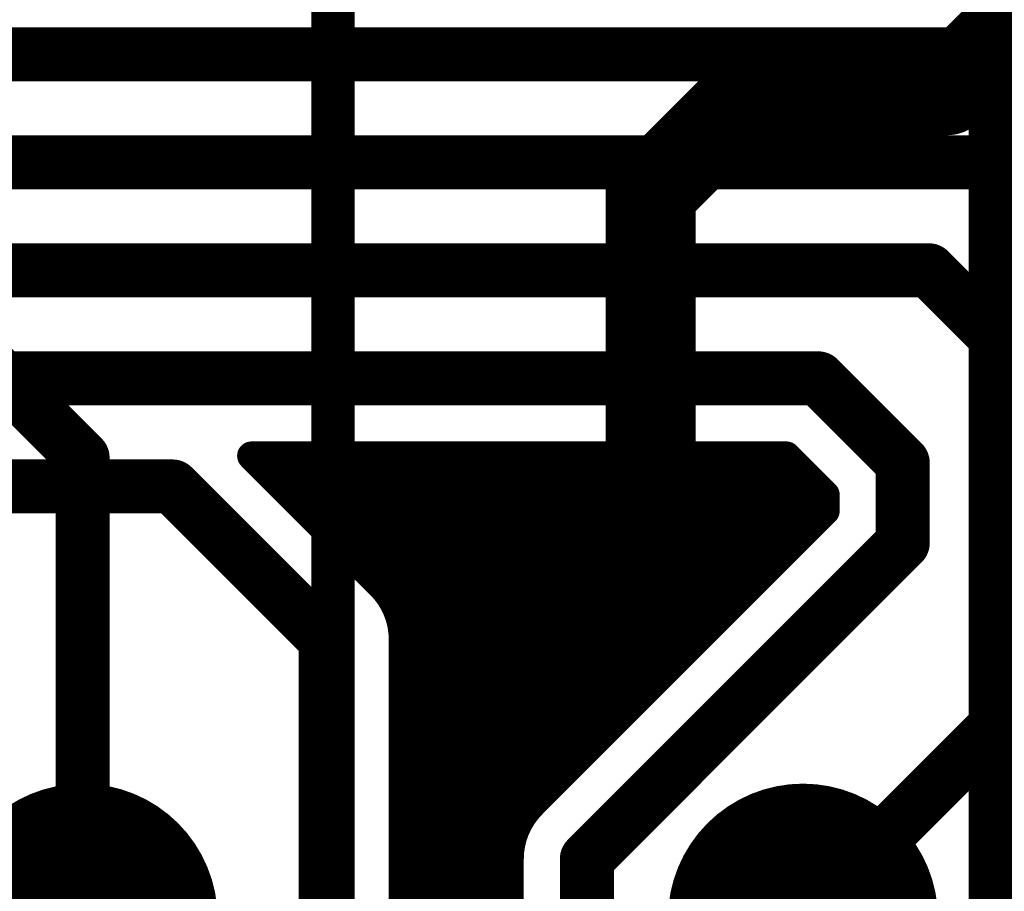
# Model space of a CAD drawing. Extents: x 7.17 to 14.1, y 4 to 11.75.
# Tile 141 of 189: x 9.86 to 10.13, y 8.42 to 8.66. Entities that reach past the tile are written whole.
import ezdxf

# ---------------------------------------------------------------- set-up
doc = ezdxf.new("R2010")
doc.units = 0
doc.layers.get('0').update_dxf_attribs({"linetype": 'CONTINUOUS'})
for name, color, linetype in [('BOTTOMLAYER', 5, 'CONTINUOUS'), ('BOTTOMSOLDER', 6, 'CONTINUOUS'), ('MECHANICAL1', 6, 'CONTINUOUS'), ('MULTILAYER', 9, 'CONTINUOUS'), ('TOPLAYER', 1, 'CONTINUOUS'), ('TOPOVERLAY', 2, 'CONTINUOUS'), ('TOPPASTE', 8, 'CONTINUOUS'), ('TOPSOLDER', 216, 'CONTINUOUS')]:
    doc.layers.add(name, color=color, linetype=linetype)

# ---------------------------------------------------------------- blocks, each defined once
blk = doc.blocks.new('SOT23_TRANS_5')
at = {"layer": 'MECHANICAL1', "const_width": 0.01}
for points in [[(0.03, 0.076), (0.03, 0.094)], [(0.046, 0.094), (0.03, 0.094)], [(0.046, 0.076), (0.046, 0.094)], [(0.096, 0.076), (-0.02, 0.076)], [(-0.02, 0.008), (-0.02, 0.076)], [(0.096, 0.008), (0.096, 0.076)], [(0.096, 0.008), (-0.02, 0.008)], [(-0.01, -0.008), (-0.01, 0.008)], [(0.01, -0.008), (0.01, 0.008)], [(0.066, -0.008), (0.066, 0.008)], [(0.084, -0.008), (0.084, 0.008)], [(0.01, -0.008), (-0.01, -0.008)], [(0.084, -0.008), (0.066, -0.008)]]:
    blk.add_lwpolyline(points, dxfattribs=at)
at = {"layer": 'MECHANICAL1', "const_width": 0.005}
for points in [[(0.0275, 0.094, 1), (0.0325, 0.094, 1)], [(0.0275, 0.094, 1), (0.0325, 0.094, 1)], [(0.0435, 0.094, 1), (0.0485, 0.094, 1)], [(0.0435, 0.094, 1), (0.0485, 0.094, 1)], [(-0.0225, 0.076, 1), (-0.0175, 0.076, 1)], [(-0.0225, 0.076, 1), (-0.0175, 0.076, 1)], [(0.0275, 0.076, 1), (0.0325, 0.076, 1)], [(0.0435, 0.076, 1), (0.0485, 0.076, 1)], [(0.0935, 0.076, 1), (0.0985, 0.076, 1)], [(0.0935, 0.076, 1), (0.0985, 0.076, 1)], [(-0.0225, 0.008, 1), (-0.0175, 0.008, 1)], [(-0.0225, 0.008, 1), (-0.0175, 0.008, 1)], [(-0.0125, 0.008, 1), (-0.0075, 0.008, 1)], [(0.0075, 0.008, 1), (0.0125, 0.008, 1)], [(0.0635, 0.008, 1), (0.0685, 0.008, 1)], [(0.0815, 0.008, 1), (0.0865, 0.008, 1)], [(0.0935, 0.008, 1), (0.0985, 0.008, 1)], [(0.0935, 0.008, 1), (0.0985, 0.008, 1)], [(-0.0125, -0.008, 1), (-0.0075, -0.008, 1)], [(-0.0125, -0.008, 1), (-0.0075, -0.008, 1)], [(0.0075, -0.008, 1), (0.0125, -0.008, 1)], [(0.0075, -0.008, 1), (0.0125, -0.008, 1)], [(0.0635, -0.008, 1), (0.0685, -0.008, 1)], [(0.0635, -0.008, 1), (0.0685, -0.008, 1)], [(0.0815, -0.008, 1), (0.0865, -0.008, 1)], [(0.0815, -0.008, 1), (0.0865, -0.008, 1)]]:
    blk.add_lwpolyline(points, format="xyb", close=True, dxfattribs=at)
at = {"layer": 'TOPLAYER'}
for points in [[(0.02, 0.055), (0.056, 0.055), (0.02, 0.105), (0.056, 0.105)], [(-0.018, -0.018), (0.018, -0.018), (-0.018, 0.018), (0.018, 0.018)], [(0.057, -0.018), (0.093, -0.018), (0.057, 0.018), (0.093, 0.018)]]:
    blk.add_solid(points, dxfattribs=at)
at = {"layer": 'TOPOVERLAY', "const_width": 0.01}
for points in [[(0.005, 0.09), (0.005, 0.12)], [(0.023, 0.12), (0.005, 0.12)], [(0.07, 0.12), (0.023, 0.12)], [(0.07, 0.09), (0.07, 0.12)], [(-0.04, -0.035), (-0.04, 0.09)], [(0.005, 0.09), (-0.04, 0.09)], [(0.115, 0.09), (0.07, 0.09)], [(0.115, -0.035), (0.115, 0.09)], [(0.115, -0.035), (-0.04, -0.035)]]:
    blk.add_lwpolyline(points, dxfattribs=at)
at = {"layer": 'TOPOVERLAY', "const_width": 0.005}
for points in [[(0.0025, 0.12, 1), (0.0075, 0.12, 1)], [(0.0025, 0.12, 1), (0.0075, 0.12, 1)], [(0.0205, 0.12, 1), (0.0255, 0.12, 1)], [(0.0205, 0.12, 1), (0.0255, 0.12, 1)], [(0.0675, 0.12, 1), (0.0725, 0.12, 1)], [(0.0675, 0.12, 1), (0.0725, 0.12, 1)], [(-0.0425, 0.09, 1), (-0.0375, 0.09, 1)], [(-0.0425, 0.09, 1), (-0.0375, 0.09, 1)], [(0.0025, 0.09, 1), (0.0075, 0.09, 1)], [(0.0025, 0.09, 1), (0.0075, 0.09, 1)], [(0.0675, 0.09, 1), (0.0725, 0.09, 1)], [(0.0675, 0.09, 1), (0.0725, 0.09, 1)], [(0.1125, 0.09, 1), (0.1175, 0.09, 1)], [(0.1125, 0.09, 1), (0.1175, 0.09, 1)], [(-0.0425, -0.035, 1), (-0.0375, -0.035, 1)], [(-0.0425, -0.035, 1), (-0.0375, -0.035, 1)], [(0.1125, -0.035, 1), (0.1175, -0.035, 1)], [(0.1125, -0.035, 1), (0.1175, -0.035, 1)]]:
    blk.add_lwpolyline(points, format="xyb", close=True, dxfattribs=at)
at = {"layer": 'TOPPASTE'}
for points in [[(0.02, 0.055), (0.056, 0.055), (0.02, 0.105), (0.056, 0.105)], [(-0.018, -0.018), (0.018, -0.018), (-0.018, 0.018), (0.018, 0.018)], [(0.057, -0.018), (0.093, -0.018), (0.057, 0.018), (0.093, 0.018)]]:
    blk.add_solid(points, dxfattribs=at)
at = {"layer": 'TOPSOLDER'}
for points in [[(0.016, 0.051), (0.06, 0.051), (0.016, 0.109), (0.06, 0.109)], [(-0.022, -0.022), (0.022, -0.022), (-0.022, 0.022), (0.022, 0.022)], [(0.053, -0.022), (0.097, -0.022), (0.053, 0.022), (0.097, 0.022)]]:
    blk.add_solid(points, dxfattribs=at)
blk = doc.blocks.new('SM_D_MLL41_12_16')
at = {"layer": 'MECHANICAL1', "const_width": 0.006}
for points in [[(-0.043, 0.075), (-0.043, 0.008)], [(-0.043, 0.075), (0.231, 0.075)], [(0.231, 0.075), (0.231, -0.074)], [(-0.043, 0.008), (-0.051, 0)], [(-0.051, 0), (-0.043, -0.008)], [(-0.043, -0.008), (-0.043, -0.074)], [(-0.043, -0.074), (0.231, -0.074)]]:
    blk.add_lwpolyline(points, dxfattribs=at)
at = {"layer": 'MECHANICAL1', "const_width": 0.003}
for points in [[(-0.0445, 0.075, 1), (-0.0415, 0.075, 1)], [(-0.0445, 0.075, 1), (-0.0415, 0.075, 1)], [(0.2295, 0.075, 1), (0.2325, 0.075, 1)], [(0.2295, 0.075, 1), (0.2325, 0.075, 1)], [(-0.0445, 0.008, 1), (-0.0415, 0.008, 1)], [(-0.0445, 0.008, 1), (-0.0415, 0.008, 1)], [(-0.0525, 0, 1), (-0.0495, 0, 1)], [(-0.0525, 0, 1), (-0.0495, 0, 1)], [(-0.0445, -0.008, 1), (-0.0415, -0.008, 1)], [(-0.0445, -0.008, 1), (-0.0415, -0.008, 1)], [(-0.0445, -0.074, 1), (-0.0415, -0.074, 1)], [(-0.0445, -0.074, 1), (-0.0415, -0.074, 1)], [(0.2295, -0.074, 1), (0.2325, -0.074, 1)], [(0.2295, -0.074, 1), (0.2325, -0.074, 1)]]:
    blk.add_lwpolyline(points, format="xyb", close=True, dxfattribs=at)
at = {"layer": 'TOPLAYER'}
for points in [[(-0.028, 0.057), (-0.028, -0.057), (0.028, 0.057), (0.028, -0.057)], [(0.217, -0.057), (0.217, 0.057), (0.161, -0.057), (0.161, 0.057)]]:
    blk.add_solid(points, dxfattribs=at)
at = {"layer": 'TOPOVERLAY', "const_width": 0.006}
for points in [[(-0.043, 0.075), (-0.043, 0.008)], [(-0.043, 0.075), (0.231, 0.075)], [(0.231, 0.075), (0.231, -0.074)], [(-0.043, 0.008), (-0.051, 0)], [(-0.051, 0), (-0.043, -0.008)], [(-0.043, -0.008), (-0.043, -0.074)], [(-0.043, -0.074), (0.231, -0.074)]]:
    blk.add_lwpolyline(points, dxfattribs=at)
at = {"layer": 'TOPOVERLAY', "const_width": 0.003}
for points in [[(-0.0445, 0.075, 1), (-0.0415, 0.075, 1)], [(-0.0445, 0.075, 1), (-0.0415, 0.075, 1)], [(0.2295, 0.075, 1), (0.2325, 0.075, 1)], [(0.2295, 0.075, 1), (0.2325, 0.075, 1)], [(-0.0445, 0.008, 1), (-0.0415, 0.008, 1)], [(-0.0445, 0.008, 1), (-0.0415, 0.008, 1)], [(-0.0525, 0, 1), (-0.0495, 0, 1)], [(-0.0525, 0, 1), (-0.0495, 0, 1)], [(-0.0445, -0.008, 1), (-0.0415, -0.008, 1)], [(-0.0445, -0.008, 1), (-0.0415, -0.008, 1)], [(-0.0445, -0.074, 1), (-0.0415, -0.074, 1)], [(-0.0445, -0.074, 1), (-0.0415, -0.074, 1)], [(0.2295, -0.074, 1), (0.2325, -0.074, 1)], [(0.2295, -0.074, 1), (0.2325, -0.074, 1)]]:
    blk.add_lwpolyline(points, format="xyb", close=True, dxfattribs=at)
at = {"layer": 'TOPPASTE'}
for points in [[(-0.028, 0.057), (-0.028, -0.057), (0.028, 0.057), (0.028, -0.057)], [(0.217, -0.057), (0.217, 0.057), (0.161, -0.057), (0.161, 0.057)]]:
    blk.add_solid(points, dxfattribs=at)
at = {"layer": 'TOPSOLDER'}
for points in [[(-0.032, 0.061), (-0.032, -0.061), (0.032, 0.061), (0.032, -0.061)], [(0.221, -0.061), (0.221, 0.061), (0.157, -0.061), (0.157, 0.061)]]:
    blk.add_solid(points, dxfattribs=at)
blk = doc.blocks.new('RELAY44_21')
at = {"layer": 'BOTTOMSOLDER', "const_width": 0.0375}
for points in [[(0.48125, 0, 1), (0.51875, 0, 1)], [(0.68125, 0, 1), (0.71875, 0, 1)]]:
    blk.add_lwpolyline(points, format="xyb", close=True, dxfattribs=at)
at = {"layer": 'MECHANICAL1', "const_width": 0.008}
blk.add_lwpolyline([(0.75, -0.05), (0.75, 0.35)], dxfattribs=at)
at = {"layer": 'MULTILAYER', "const_width": 0.0335}
for points in [[(0.48325, 0, 1), (0.51675, 0, 1)], [(0.68325, 0, 1), (0.71675, 0, 1)]]:
    blk.add_lwpolyline(points, format="xyb", close=True, dxfattribs=at)
at = {"layer": 'TOPOVERLAY', "const_width": 0.008}
blk.add_lwpolyline([(0.75, -0.05), (0.75, 0.35)], dxfattribs=at)
at = {"layer": 'TOPSOLDER', "const_width": 0.0375}
for points in [[(0.48125, 0, 1), (0.51875, 0, 1)], [(0.68125, 0, 1), (0.71875, 0, 1)]]:
    blk.add_lwpolyline(points, format="xyb", close=True, dxfattribs=at)

msp = doc.modelspace()

# ---------------------------------------------------------------- linework, layer by layer
at = {"layer": 'BOTTOMLAYER'}
for points, const_width in [([(9.054904, 8.655), (10.499904, 8.655)], 0.015), ([(8.555404, 8.625), (10.204904, 8.625)], 0.015), ([(10.13181, 8.6035), (10.157607, 8.577703)], 0.008), ([(10.13181, 8.6035), (10.195998, 8.6035)], 0.008), ([(8.485404, 8.595), (10.109904, 8.595)], 0.015), ([(10.109904, 8.595), (10.142404, 8.5625)], 0.015), ([(8.415404, 8.565), (10.0792, 8.565)], 0.015), ([(10.0792, 8.565), (10.102604, 8.541596)], 0.015), ([(10.102604, 8.519296), (10.102604, 8.541596)], 0.015), ([(9.92181, 8.5435), (9.957607, 8.507703)], 0.008), ([(9.92181, 8.5435), (10.070294, 8.5435)], 0.008), ([(9.92562, 8.53969), (9.92943, 8.5435)], 0.008), ([(9.926131, 8.5435), (10.011266, 8.458364)], 0.008), ([(9.929155, 8.536154), (9.936501, 8.5435)], 0.008), ([(9.932691, 8.532619), (9.943572, 8.5435)], 0.008), ([(9.933202, 8.5435), (10.014802, 8.4619)], 0.008), ([(9.936226, 8.529083), (9.950643, 8.5435)], 0.008), ([(9.939762, 8.525548), (9.957714, 8.5435)], 0.008), ([(9.940273, 8.5435), (10.018338, 8.465435)], 0.008), ([(9.943297, 8.522012), (9.964785, 8.5435)], 0.008), ([(9.946833, 8.518477), (9.971856, 8.5435)], 0.008), ([(9.947344, 8.5435), (10.021873, 8.468971)], 0.008), ([(9.950368, 8.514941), (9.978927, 8.5435)], 0.008), ([(9.953904, 8.511406), (9.985998, 8.5435)], 0.008), ([(9.954415, 8.5435), (10.025409, 8.472506)], 0.008), ([(9.957439, 8.50787), (9.99307, 8.5435)], 0.008), ([(9.960597, 8.503957), (10.000141, 8.5435)], 0.008), ([(9.961486, 8.5435), (10.028944, 8.476042)], 0.008), ([(9.962853, 8.499141), (10.007212, 8.5435)], 0.008), ([(9.963895, 8.493113), (10.014283, 8.5435)], 0.008), ([(9.963904, 8.450695), (10.056709, 8.5435)], 0.008), ([(9.963904, 8.457766), (10.049638, 8.5435)], 0.008), ([(9.963904, 8.443623), (10.063781, 8.5435)], 0.008), ([(9.963904, 8.478979), (10.028425, 8.5435)], 0.008), ([(9.963904, 8.48605), (10.021354, 8.5435)], 0.008), ([(9.963904, 8.471908), (10.035496, 8.5435)], 0.008), ([(9.963904, 8.464837), (10.042567, 8.5435)], 0.008), ([(9.963904, 8.436552), (10.070573, 8.543221)], 0.008), ([(9.968557, 8.5435), (10.03248, 8.479577)], 0.008), ([(9.975628, 8.5435), (10.036015, 8.483113)], 0.008), ([(9.982699, 8.5435), (10.039551, 8.486648)], 0.008), ([(9.989771, 8.5435), (10.043086, 8.490184)], 0.008), ([(9.996842, 8.5435), (10.046622, 8.49372)], 0.008), ([(10.003913, 8.5435), (10.050158, 8.497255)], 0.008), ([(10.010984, 8.5435), (10.053693, 8.500791)], 0.008), ([(10.018055, 8.5435), (10.057229, 8.504326)], 0.008), ([(10.025126, 8.5435), (10.060764, 8.507862)], 0.008), ([(10.032197, 8.5435), (10.0643, 8.511397)], 0.008), ([(10.039268, 8.5435), (10.067835, 8.514933)], 0.008), ([(10.046339, 8.5435), (10.071371, 8.518469)], 0.008), ([(10.05341, 8.5435), (10.074906, 8.522004)], 0.008), ([(10.060481, 8.5435), (10.078442, 8.52554)], 0.008), ([(10.067553, 8.5435), (10.081104, 8.529949)], 0.008), ([(10.070294, 8.5435), (10.081104, 8.53269)], 0.008), ([(9.963904, 8.429481), (10.074108, 8.539686)], 0.008), ([(8.345404, 8.535), (9.899904, 8.535)], 0.015), ([(9.899904, 8.535), (9.942404, 8.4925)], 0.015), ([(9.963904, 8.42241), (10.077644, 8.53615)], 0.008), ([(9.963904, 8.415339), (10.081104, 8.532539)], 0.008), ([(10.081104, 8.528202), (10.081104, 8.53269)], 0.008), ([(9.999701, 8.446799), (10.081104, 8.528202)], 0.008), ([(10.014904, 8.431596), (10.102604, 8.519296)], 0.015), ([(9.96255, 8.50001), (10.007731, 8.454829)], 0.008), ([(9.942404, 8.2375), (9.942404, 8.4925)], 0.015), ([(9.963904, 8.275889), (9.963904, 8.4925)], 0.008), ([(9.963904, 8.491584), (10.004195, 8.451293)], 0.008), ([(9.963904, 8.484513), (10.00066, 8.447757)], 0.008), ([(9.963904, 8.477442), (9.997344, 8.444002)], 0.008), ([(9.963904, 8.470371), (9.994872, 8.439403)], 0.008), ([(9.963904, 8.4633), (9.993507, 8.433697)], 0.008), ([(9.963904, 8.456229), (9.993404, 8.426729)], 0.008), ([(9.963904, 8.449158), (9.993404, 8.419658)], 0.008), ([(9.963904, 8.442087), (9.993404, 8.412587)], 0.008), ([(9.963904, 8.408268), (9.994768, 8.439132)], 0.008), ([(9.963904, 8.435016), (9.993404, 8.405516)], 0.008), ([(10.014904, 8.38), (10.014904, 8.431596)], 0.015), ([(9.963904, 8.401197), (9.993404, 8.430697)], 0.008), ([(9.993404, 8.38), (9.993404, 8.431596)], 0.008), ([(9.963904, 8.427945), (9.993404, 8.398445)], 0.008), ([(9.963904, 8.394126), (9.993404, 8.423626)], 0.008), ([(9.963904, 8.420873), (9.993404, 8.391373)], 0.008)]:
    msp.add_lwpolyline(points, dxfattribs=dict(at, const_width=const_width))
for points, const_width in [([(10.12981, 8.6035, 1), (10.13381, 8.6035, 1)], 0.004), ([(10.12981, 8.6035, 1), (10.13381, 8.6035, 1)], 0.004), ([(10.106154, 8.595, 1), (10.113654, 8.595, 1)], 0.0075), ([(10.106154, 8.595, 1), (10.113654, 8.595, 1)], 0.0075), ([(10.07545, 8.565, 1), (10.08295, 8.565, 1)], 0.0075), ([(10.07545, 8.565, 1), (10.08295, 8.565, 1)], 0.0075), ([(10.098854, 8.541596, 1), (10.106354, 8.541596, 1)], 0.0075), ([(10.098854, 8.541596, 1), (10.106354, 8.541596, 1)], 0.0075), ([(9.91981, 8.5435, 1), (9.92381, 8.5435, 1)], 0.004), ([(9.91981, 8.5435, 1), (9.92381, 8.5435, 1)], 0.004), ([(9.924131, 8.5435, 1), (9.928131, 8.5435, 1)], 0.004), ([(9.92743, 8.5435, 1), (9.93143, 8.5435, 1)], 0.004), ([(9.931202, 8.5435, 1), (9.935202, 8.5435, 1)], 0.004), ([(9.934501, 8.5435, 1), (9.938501, 8.5435, 1)], 0.004), ([(9.938273, 8.5435, 1), (9.942273, 8.5435, 1)], 0.004), ([(9.941572, 8.5435, 1), (9.945572, 8.5435, 1)], 0.004), ([(9.945344, 8.5435, 1), (9.949344, 8.5435, 1)], 0.004), ([(9.948643, 8.5435, 1), (9.952643, 8.5435, 1)], 0.004), ([(9.952415, 8.5435, 1), (9.956415, 8.5435, 1)], 0.004), ([(9.955714, 8.5435, 1), (9.959714, 8.5435, 1)], 0.004), ([(9.959486, 8.5435, 1), (9.963486, 8.5435, 1)], 0.004), ([(9.962785, 8.5435, 1), (9.966785, 8.5435, 1)], 0.004), ([(9.966557, 8.5435, 1), (9.970557, 8.5435, 1)], 0.004), ([(9.969856, 8.5435, 1), (9.973856, 8.5435, 1)], 0.004), ([(9.973628, 8.5435, 1), (9.977628, 8.5435, 1)], 0.004), ([(9.976927, 8.5435, 1), (9.980927, 8.5435, 1)], 0.004), ([(9.980699, 8.5435, 1), (9.984699, 8.5435, 1)], 0.004), ([(9.983998, 8.5435, 1), (9.987998, 8.5435, 1)], 0.004), ([(9.98777, 8.5435, 1), (9.99177, 8.5435, 1)], 0.004), ([(9.99107, 8.5435, 1), (9.995069, 8.5435, 1)], 0.004), ([(9.994842, 8.5435, 1), (9.998842, 8.5435, 1)], 0.004), ([(9.998141, 8.5435, 1), (10.002141, 8.5435, 1)], 0.004), ([(10.001913, 8.5435, 1), (10.005913, 8.5435, 1)], 0.004), ([(10.005212, 8.5435, 1), (10.009212, 8.5435, 1)], 0.004), ([(10.008984, 8.5435, 1), (10.012984, 8.5435, 1)], 0.004), ([(10.012283, 8.5435, 1), (10.016283, 8.5435, 1)], 0.004), ([(10.016055, 8.5435, 1), (10.020055, 8.5435, 1)], 0.004), ([(10.019354, 8.5435, 1), (10.023354, 8.5435, 1)], 0.004), ([(10.023126, 8.5435, 1), (10.027126, 8.5435, 1)], 0.004), ([(10.026425, 8.5435, 1), (10.030425, 8.5435, 1)], 0.004), ([(10.030197, 8.5435, 1), (10.034197, 8.5435, 1)], 0.004), ([(10.033496, 8.5435, 1), (10.037496, 8.5435, 1)], 0.004), ([(10.037268, 8.5435, 1), (10.041268, 8.5435, 1)], 0.004), ([(10.040567, 8.5435, 1), (10.044567, 8.5435, 1)], 0.004), ([(10.044339, 8.5435, 1), (10.048339, 8.5435, 1)], 0.004), ([(10.047638, 8.5435, 1), (10.051638, 8.5435, 1)], 0.004), ([(10.05141, 8.5435, 1), (10.05541, 8.5435, 1)], 0.004), ([(10.054709, 8.5435, 1), (10.058709, 8.5435, 1)], 0.004), ([(10.058481, 8.5435, 1), (10.062482, 8.5435, 1)], 0.004), ([(10.06178, 8.5435, 1), (10.065781, 8.5435, 1)], 0.004), ([(10.065553, 8.5435, 1), (10.069553, 8.5435, 1)], 0.004), ([(10.068294, 8.5435, 1), (10.072294, 8.5435, 1)], 0.004), ([(10.068294, 8.5435, 1), (10.072294, 8.5435, 1)], 0.004), ([(10.068573, 8.543221, 1), (10.072573, 8.543221, 1)], 0.004), ([(9.92362, 8.53969, 1), (9.92762, 8.53969, 1)], 0.004), ([(10.072109, 8.539686, 1), (10.076109, 8.539686, 1)], 0.004), ([(9.896154, 8.535, 1), (9.903654, 8.535, 1)], 0.0075), ([(9.896154, 8.535, 1), (9.903654, 8.535, 1)], 0.0075), ([(9.927155, 8.536154, 1), (9.931155, 8.536154, 1)], 0.004), ([(10.075644, 8.53615, 1), (10.079644, 8.53615, 1)], 0.004), ([(9.930691, 8.532619, 1), (9.934691, 8.532619, 1)], 0.004), ([(10.079104, 8.53269, 1), (10.083104, 8.53269, 1)], 0.004), ([(10.079104, 8.53269, 1), (10.083104, 8.53269, 1)], 0.004), ([(10.079104, 8.532539, 1), (10.083104, 8.532539, 1)], 0.004), ([(9.934226, 8.529083, 1), (9.938226, 8.529083, 1)], 0.004), ([(10.079104, 8.529949, 1), (10.083104, 8.529949, 1)], 0.004), ([(10.079104, 8.528202, 1), (10.083104, 8.528202, 1)], 0.004), ([(10.079104, 8.528202, 1), (10.083104, 8.528202, 1)], 0.004), ([(9.937762, 8.525548, 1), (9.941762, 8.525548, 1)], 0.004), ([(10.076442, 8.52554, 1), (10.080442, 8.52554, 1)], 0.004), ([(10.098854, 8.519296, 1), (10.106354, 8.519296, 1)], 0.0075), ([(10.098854, 8.519296, 1), (10.106354, 8.519296, 1)], 0.0075), ([(9.941297, 8.522012, 1), (9.945297, 8.522012, 1)], 0.004), ([(10.072906, 8.522004, 1), (10.076906, 8.522004, 1)], 0.004), ([(9.944833, 8.518477, 1), (9.948833, 8.518477, 1)], 0.004), ([(10.069371, 8.518469, 1), (10.073371, 8.518469, 1)], 0.004), ([(9.948368, 8.514941, 1), (9.952368, 8.514941, 1)], 0.004), ([(10.065835, 8.514933, 1), (10.069835, 8.514933, 1)], 0.004), ([(9.951904, 8.511406, 1), (9.955904, 8.511406, 1)], 0.004), ([(10.0623, 8.511397, 1), (10.0663, 8.511397, 1)], 0.004), ([(9.95544, 8.50787, 1), (9.95944, 8.50787, 1)], 0.004), ([(9.955607, 8.507703, 1), (9.959607, 8.507703, 1)], 0.004), ([(9.955607, 8.507703, 1), (9.959607, 8.507703, 1)], 0.004), ([(9.955607, 8.507703, 1), (9.959607, 8.507703, 1)], 0.004), ([(10.058764, 8.507862, 1), (10.062764, 8.507862, 1)], 0.004), ([(9.958597, 8.503957, 1), (9.962597, 8.503957, 1)], 0.004), ([(10.055229, 8.504326, 1), (10.059229, 8.504326, 1)], 0.004), ([(10.051693, 8.500791, 1), (10.055693, 8.500791, 1)], 0.004), ([(9.96055, 8.50001, 1), (9.96455, 8.50001, 1)], 0.004), ([(9.960853, 8.499141, 1), (9.964853, 8.499141, 1)], 0.004), ([(9.938654, 8.4925, 1), (9.946154, 8.4925, 1)], 0.0075), ([(9.938654, 8.4925, 1), (9.946154, 8.4925, 1)], 0.0075), ([(10.048158, 8.497255, 1), (10.052158, 8.497255, 1)], 0.004), ([(9.961895, 8.493113, 1), (9.965895, 8.493113, 1)], 0.004), ([(9.961904, 8.4925, 1), (9.965904, 8.4925, 1)], 0.004), ([(9.961904, 8.4925, 1), (9.965904, 8.4925, 1)], 0.004), ([(9.961904, 8.4925, 1), (9.965904, 8.4925, 1)], 0.004), ([(10.044622, 8.49372, 1), (10.048622, 8.49372, 1)], 0.004), ([(9.961904, 8.491584, 1), (9.965904, 8.491584, 1)], 0.004), ([(10.041087, 8.490184, 1), (10.045087, 8.490184, 1)], 0.004), ([(10.037551, 8.486648, 1), (10.041551, 8.486648, 1)], 0.004), ([(9.961904, 8.48605, 1), (9.965904, 8.48605, 1)], 0.004), ([(9.961904, 8.484513, 1), (9.965904, 8.484513, 1)], 0.004), ([(10.034015, 8.483113, 1), (10.038015, 8.483113, 1)], 0.004), ([(9.961904, 8.478979, 1), (9.965904, 8.478979, 1)], 0.004), ([(10.03048, 8.479577, 1), (10.03448, 8.479577, 1)], 0.004), ([(9.961904, 8.477442, 1), (9.965904, 8.477442, 1)], 0.004), ([(10.026944, 8.476042, 1), (10.030944, 8.476042, 1)], 0.004), ([(9.961904, 8.471908, 1), (9.965904, 8.471908, 1)], 0.004), ([(9.961904, 8.470371, 1), (9.965904, 8.470371, 1)], 0.004), ([(10.023409, 8.472506, 1), (10.027409, 8.472506, 1)], 0.004), ([(10.019873, 8.468971, 1), (10.023873, 8.468971, 1)], 0.004), ([(9.961904, 8.464837, 1), (9.965904, 8.464837, 1)], 0.004), ([(10.016338, 8.465435, 1), (10.020338, 8.465435, 1)], 0.004), ([(9.961904, 8.4633, 1), (9.965904, 8.4633, 1)], 0.004), ([(10.012802, 8.4619, 1), (10.016802, 8.4619, 1)], 0.004), ([(9.961904, 8.457766, 1), (9.965904, 8.457766, 1)], 0.004), ([(10.009267, 8.458364, 1), (10.013267, 8.458364, 1)], 0.004), ([(9.961904, 8.456229, 1), (9.965904, 8.456229, 1)], 0.004), ([(10.005731, 8.454829, 1), (10.009731, 8.454829, 1)], 0.004), ([(10.002195, 8.451293, 1), (10.006195, 8.451293, 1)], 0.004), ([(9.961904, 8.450695, 1), (9.965904, 8.450695, 1)], 0.004), ([(9.961904, 8.449158, 1), (9.965904, 8.449158, 1)], 0.004), ([(9.997701, 8.446799, 1), (10.001701, 8.446799, 1)], 0.004), ([(9.997701, 8.446799, 1), (10.001701, 8.446799, 1)], 0.004), ([(9.997701, 8.446799, 1), (10.001701, 8.446799, 1)], 0.004), ([(9.99866, 8.447757, 1), (10.00266, 8.447757, 1)], 0.004), ([(9.961904, 8.443623, 1), (9.965904, 8.443623, 1)], 0.004), ([(9.995344, 8.444002, 1), (9.999344, 8.444002, 1)], 0.004), ([(9.961904, 8.442087, 1), (9.965904, 8.442087, 1)], 0.004), ([(9.992768, 8.439132, 1), (9.996768, 8.439132, 1)], 0.004), ([(9.992872, 8.439403, 1), (9.996872, 8.439403, 1)], 0.004), ([(9.961904, 8.436552, 1), (9.965904, 8.436552, 1)], 0.004), ([(9.961904, 8.435016, 1), (9.965904, 8.435016, 1)], 0.004), ([(10.011154, 8.431596, 1), (10.018654, 8.431596, 1)], 0.0075), ([(10.011154, 8.431596, 1), (10.018654, 8.431596, 1)], 0.0075), ([(9.991507, 8.433697, 1), (9.995507, 8.433697, 1)], 0.004), ([(9.961904, 8.429481, 1), (9.965904, 8.429481, 1)], 0.004), ([(9.991404, 8.431596, 1), (9.995404, 8.431596, 1)], 0.004), ([(9.991404, 8.431596, 1), (9.995404, 8.431596, 1)], 0.004), ([(9.991404, 8.431596, 1), (9.995404, 8.431596, 1)], 0.004), ([(9.991404, 8.430697, 1), (9.995404, 8.430697, 1)], 0.004), ([(9.961904, 8.427945, 1), (9.965904, 8.427945, 1)], 0.004), ([(9.991404, 8.426729, 1), (9.995404, 8.426729, 1)], 0.004), ([(9.961904, 8.42241, 1), (9.965904, 8.42241, 1)], 0.004), ([(9.991404, 8.423626, 1), (9.995404, 8.423626, 1)], 0.004), ([(9.961904, 8.420873, 1), (9.965904, 8.420873, 1)], 0.004), ([(9.991404, 8.419658, 1), (9.995404, 8.419658, 1)], 0.004)]:
    msp.add_lwpolyline(points, format="xyb", close=True, dxfattribs=dict(at, const_width=const_width))
at = {"layer": 'BOTTOMLAYER', "const_width": 0.008}
for points in [[(9.957607, 8.507703, -0.198912), (9.963904, 8.4925)], [(9.957607, 8.507703, -0.198912), (9.963904, 8.4925)], [(9.993404, 8.431596, -0.198912), (9.999701, 8.446799)], [(9.993404, 8.431596, -0.198912), (9.999701, 8.446799)]]:
    msp.add_lwpolyline(points, format="xyb", dxfattribs=at)
at = {"layer": 'BOTTOMSOLDER', "const_width": 0.0215}
msp.add_lwpolyline([(10.021854, 8.516596, 1), (10.043354, 8.516596, 1)], format="xyb", close=True, dxfattribs=at)
at = {"layer": 'TOPLAYER'}
for points, const_width in [([(9.944447, 8.405), (9.944447, 8.77)], 0.012), ([(10.114904, 8.645), (10.159904, 8.69)], 0.025), ([(10.032604, 8.616596), (10.061008, 8.645)], 0.025), ([(10.061008, 8.645), (10.114904, 8.645)], 0.025), ([(9.787904, 8.63), (9.874904, 8.543)], 0.015), ([(10.032604, 8.516596), (10.032604, 8.616596)], 0.025), ([(10.074904, 8.415), (10.209904, 8.55)], 0.015), ([(9.874904, 8.415), (9.874904, 8.543)], 0.015)]:
    msp.add_lwpolyline(points, dxfattribs=dict(at, const_width=const_width))
for points, const_width in [([(10.054758, 8.645, 1), (10.067258, 8.645, 1)], 0.0125), ([(10.054758, 8.645, 1), (10.067258, 8.645, 1)], 0.0125), ([(10.108654, 8.645, 1), (10.121154, 8.645, 1)], 0.0125), ([(10.108654, 8.645, 1), (10.121154, 8.645, 1)], 0.0125), ([(10.026354, 8.616596, 1), (10.038854, 8.616596, 1)], 0.0125), ([(10.026354, 8.616596, 1), (10.038854, 8.616596, 1)], 0.0125), ([(9.871154, 8.543, 1), (9.878654, 8.543, 1)], 0.0075), ([(9.871154, 8.543, 1), (9.878654, 8.543, 1)], 0.0075), ([(10.026354, 8.516596, 1), (10.038854, 8.516596, 1)], 0.0125)]:
    msp.add_lwpolyline(points, format="xyb", close=True, dxfattribs=dict(at, const_width=const_width))
at = {"layer": 'TOPSOLDER', "const_width": 0.0215}
msp.add_lwpolyline([(10.021854, 8.516596, 1), (10.043354, 8.516596, 1)], format="xyb", close=True, dxfattribs=at)

# ---------------------------------------------------------------- block references
for name, p, rotation in [('SOT23_TRANS_5', (10.159904, 8.765), 270), ('SM_D_MLL41_12_16', (10.204904, 8.415), 90)]:
    msp.add_blockref(name, p, dxfattribs=dict(rotation=rotation))
msp.add_blockref('RELAY44_21', (9.374904, 8.415))

doc.saveas('drawing.dxf')
